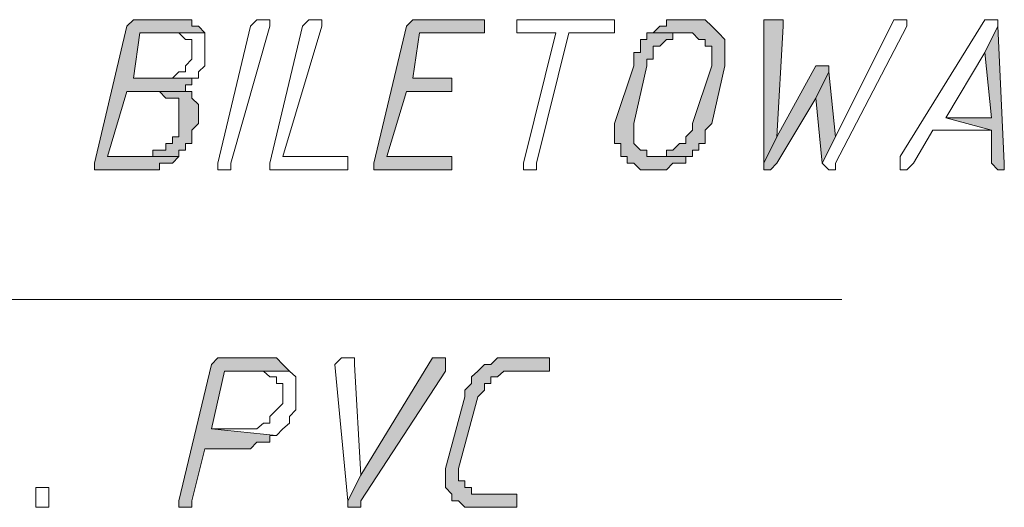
# Model space of a CAD drawing. Header units: inches. Extents: x -1441 to 3871, y -4351 to 2413.
# Tile 184 of 256: x -685 to -620, y 625 to 657. Entities that reach past the tile are written whole.
import ezdxf

# ---------------------------------------------------------------- set-up
doc = ezdxf.new("R2010")
doc.units = ezdxf.units.IN
doc.header["$MEASUREMENT"] = 0
doc.layers.add('at_Entity', color=7, linetype='Continuous')
doc.layers.add('at_Solid', color=7, linetype='Continuous')

msp = doc.modelspace()

# ---------------------------------------------------------------- hatches: boundary and pattern name
at = {"layer": 'at_Solid', "lineweight": 15}
for points in [[(-674.2402, 656.60324), (-676.77807, 656.60324), (-677.20264, 656.60324), (-677.62721, 656.1739), (-679.74051, 647.25318), (-679.74051, 646.82384), (-676.77807, 646.82384), (-676.35827, 646.82384), (-675.50913, 646.82384), (-675.50913, 647.25318), (-674.66477, 647.25318), (-674.2402, 647.68252), (-678.89615, 647.68252), (-677.62721, 651.92821), (-673.39583, 651.92821), (-673.81563, 651.92821), (-673.81563, 652.35755), (-673.39583, 652.35755), (-673.39583, 652.78689), (-677.20264, 652.78689), (-676.77807, 655.74456), (-672.54669, 655.74456), (-672.97126, 656.1739), (-673.39583, 656.1739), (-673.39583, 656.60324), (-673.81563, 656.60324)], [(-654.76727, 656.60324), (-658.57885, 656.60324), (-659.00342, 656.60324), (-659.42322, 656.1739), (-661.54129, 647.25318), (-661.54129, 646.82384), (-656.88534, 646.82384), (-656.46077, 646.82384), (-656.46077, 647.68252), (-656.88534, 647.68252), (-660.69215, 647.68252), (-659.42322, 651.92821), (-656.46077, 651.92821), (-656.46077, 652.78689), (-659.00342, 652.78689), (-658.57885, 655.74456), (-654.34747, 655.74456), (-654.34747, 656.60324)], [(-640.79942, 656.60324), (-641.22399, 656.60324), (-642.49293, 656.60324), (-642.49293, 656.1739), (-642.9175, 656.1739), (-643.34207, 655.74456), (-640.79942, 655.74456), (-640.37486, 655.31522), (-639.95506, 655.31522), (-639.95506, 654.88588), (-639.53049, 654.88588), (-639.53049, 653.59786), (-640.79942, 649.82921), (-640.79942, 649.39987), (-641.22399, 648.97054), (-641.22399, 648.5412), (-641.64379, 648.5412), (-642.07313, 648.11186), (-642.49293, 648.11186), (-642.49293, 647.68252), (-643.34207, 647.68252), (-640.79942, 647.68252), (-640.79942, 648.11186), (-640.37486, 648.11186), (-640.37486, 648.5412), (-639.95506, 648.5412), (-639.95506, 649.39987), (-639.53049, 649.82921), (-638.68135, 653.59786), (-638.68135, 655.31522), (-639.10592, 655.74456), (-639.53049, 656.1739), (-639.95506, 656.60324), (-640.37486, 656.60324)], [(-635.71891, 656.60324), (-636.14348, 656.60324), (-636.14348, 647.25318), (-635.29911, 648.97054), (-634.87454, 656.1739), (-634.87454, 656.60324), (-635.29911, 656.60324)], [(-620.9067, 656.1739), (-621.75106, 654.45654), (-621.3265, 650.21085), (-624.29371, 650.21085), (-621.3265, 649.39987), (-621.3265, 647.25318), (-620.9067, 646.82384), (-620.48213, 646.82384), (-620.48213, 647.25318)], [(-643.34207, 655.74456), (-643.76187, 655.74456), (-643.76187, 655.31522), (-644.18644, 655.31522), (-644.18644, 654.45654), (-644.611, 654.45654), (-644.611, 653.59786), (-645.87994, 649.82921), (-645.87994, 648.5412), (-645.45537, 648.5412), (-645.45537, 647.68252), (-645.03557, 647.68252), (-645.03557, 647.25318), (-644.611, 647.25318), (-644.18644, 646.82384), (-643.34207, 646.82384), (-642.49293, 646.82384), (-642.07313, 647.25318), (-641.64379, 647.25318), (-641.22399, 647.25318), (-641.22399, 647.68252), (-640.79942, 647.68252), (-643.34207, 647.68252), (-643.76187, 647.68252), (-643.76187, 648.11186), (-644.18644, 648.11186), (-644.611, 648.5412), (-644.611, 649.82921), (-643.76187, 653.59786), (-643.76187, 654.0272), (-643.34207, 654.0272), (-643.34207, 654.88588), (-642.9175, 654.88588), (-642.49293, 655.31522), (-642.07313, 655.31522), (-642.07313, 655.74456), (-641.22399, 655.74456)], [(-632.33667, 653.59786), (-632.75647, 653.59786), (-635.29911, 648.97054), (-636.14348, 647.25318), (-636.14348, 646.82384), (-635.71891, 646.82384), (-635.29911, 647.25318), (-632.75647, 651.49887), (-631.9121, 653.21623), (-631.9121, 653.59786)], [(-631.9121, 653.21623), (-632.75647, 651.49887), (-632.33667, 647.25318), (-631.48753, 648.97054)], [(-673.39583, 651.92821), (-675.50913, 651.92821), (-675.08457, 651.49887), (-674.66477, 651.49887), (-674.2402, 651.49887), (-674.2402, 648.97054), (-674.66477, 648.97054), (-674.66477, 648.5412), (-675.08457, 648.5412), (-675.08457, 648.11186), (-675.9337, 648.11186), (-675.9337, 647.68252), (-678.89615, 647.68252), (-674.2402, 647.68252), (-674.2402, 648.11186), (-673.81563, 648.11186), (-673.81563, 648.5412), (-673.39583, 648.5412), (-673.39583, 649.39987), (-672.97126, 649.82921), (-672.97126, 651.06953), (-673.39583, 651.49887)], [(-668.73511, 634.56381), (-671.27776, 634.56381), (-671.69755, 634.56381), (-672.12212, 634.13447), (-674.2402, 625.26146), (-674.2402, 624.83212), (-673.81563, 624.83212), (-673.39583, 624.83212), (-673.39583, 625.26146), (-672.54669, 628.64847), (-670.00882, 628.64847), (-669.58425, 628.64847), (-669.15968, 629.07781), (-668.73511, 629.07781), (-668.31531, 629.07781), (-668.31531, 629.50715), (-667.89074, 629.50715), (-672.12212, 629.93649), (-671.27776, 633.70513), (-667.04638, 633.70513), (-667.46618, 634.13447), (-667.89074, 634.56381), (-668.31531, 634.56381)], [(-657.30991, 634.56381), (-657.72971, 634.56381), (-662.39043, 626.93111), (-663.2348, 625.26146), (-663.2348, 624.83212), (-662.39043, 624.83212), (-662.39043, 625.26146), (-656.88534, 633.70513), (-656.88534, 634.56381)], [(-650.53589, 634.56381), (-652.65396, 634.56381), (-653.49833, 634.56381), (-653.9229, 634.13447), (-654.34747, 634.13447), (-654.76727, 633.70513), (-655.19184, 633.3235), (-655.19184, 632.89416), (-655.61641, 632.46482), (-655.61641, 632.03548), (-656.88534, 627.36045), (-656.88534, 626.12014), (-656.46077, 625.6908), (-656.46077, 625.26146), (-656.04098, 625.26146), (-655.61641, 624.83212), (-655.19184, 624.83212), (-652.65396, 624.83212), (-652.22939, 624.83212), (-652.22939, 625.6908), (-652.65396, 625.6908), (-654.76727, 625.6908), (-655.19184, 625.6908), (-655.19184, 626.12014), (-655.61641, 626.12014), (-655.61641, 626.54947), (-656.04098, 626.54947), (-656.04098, 627.36045), (-654.76727, 632.03548), (-654.34747, 632.46482), (-654.34747, 632.89416), (-653.9229, 632.89416), (-653.9229, 633.3235), (-653.49833, 633.3235), (-653.07853, 633.70513), (-650.11132, 633.70513), (-650.11132, 634.56381)]]:
    msp.add_hatch(color=7, dxfattribs=at).paths.add_polyline_path(points)

# ---------------------------------------------------------------- linework, layer by layer
at = {"layer": 'at_Entity', "color": 7, "lineweight": 15}
for p, q in [((-677.62721, 656.1739), (-679.74051, 647.25318)), ((-677.20264, 656.60324), (-677.62721, 656.1739)), ((-676.77807, 656.60324), (-677.20264, 656.60324)), ((-677.20264, 656.60324), (-677.20264, 656.60324)), ((-674.2402, 656.60324), (-676.77807, 656.60324)), ((-673.81563, 656.60324), (-674.2402, 656.60324)), ((-673.39583, 656.60324), (-673.81563, 656.60324)), ((-673.81563, 656.60324), (-673.81563, 656.60324)), ((-673.39583, 656.1739), (-673.39583, 656.60324)), ((-672.97126, 656.1739), (-673.39583, 656.1739)), ((-672.54669, 655.74456), (-672.97126, 656.1739)), ((-671.69755, 647.25318), (-669.58425, 656.1739)), ((-668.31531, 656.1739), (-670.85319, 647.25318)), ((-669.58425, 656.1739), (-669.15968, 656.60324)), ((-669.15968, 656.60324), (-668.73511, 656.60324)), ((-668.73511, 656.60324), (-668.31531, 656.60324)), ((-668.31531, 656.60324), (-668.31531, 656.1739)), ((-668.31531, 656.1739), (-668.31531, 656.1739)), ((-666.19724, 656.1739), (-668.31531, 647.25318)), ((-667.46618, 647.68252), (-664.9283, 656.1739)), ((-665.77267, 656.60324), (-666.19724, 656.1739)), ((-665.35287, 656.60324), (-665.77267, 656.60324)), ((-665.77267, 656.60324), (-665.77267, 656.60324)), ((-664.9283, 656.60324), (-665.35287, 656.60324)), ((-665.35287, 656.60324), (-665.35287, 656.60324)), ((-664.9283, 656.1739), (-664.9283, 656.60324)), ((-659.42322, 656.1739), (-661.54129, 647.25318)), ((-659.00342, 656.60324), (-659.42322, 656.1739)), ((-658.57885, 656.60324), (-659.00342, 656.60324)), ((-659.00342, 656.60324), (-659.00342, 656.60324)), ((-654.76727, 656.60324), (-658.57885, 656.60324)), ((-654.34747, 656.60324), (-654.76727, 656.60324)), ((-654.34747, 655.74456), (-654.34747, 656.60324)), ((-651.80483, 656.60324), (-652.22939, 656.60324)), ((-652.22939, 656.60324), (-652.22939, 655.74456)), ((-646.30451, 656.60324), (-651.80483, 656.60324)), ((-645.87994, 656.60324), (-646.30451, 656.60324)), ((-646.30451, 656.60324), (-646.30451, 656.60324)), ((-645.87994, 655.74456), (-645.87994, 656.60324)), ((-642.9175, 656.1739), (-643.34207, 655.74456)), ((-642.49293, 656.1739), (-642.9175, 656.1739)), ((-642.9175, 656.1739), (-642.9175, 656.1739)), ((-641.22399, 656.60324), (-642.49293, 656.60324)), ((-642.49293, 656.60324), (-642.49293, 656.1739)), ((-640.79942, 656.60324), (-641.22399, 656.60324)), ((-640.37486, 656.60324), (-640.79942, 656.60324)), ((-639.95506, 656.60324), (-640.37486, 656.60324)), ((-640.37486, 656.60324), (-640.37486, 656.60324)), ((-639.53049, 656.1739), (-639.95506, 656.60324)), ((-639.10592, 655.74456), (-639.53049, 656.1739)), ((-639.53049, 656.1739), (-639.53049, 656.1739)), ((-635.71891, 656.60324), (-636.14348, 656.60324)), ((-636.14348, 656.60324), (-636.14348, 647.25318)), ((-635.29911, 656.60324), (-635.71891, 656.60324)), ((-634.87454, 656.60324), (-635.29911, 656.60324)), ((-635.29911, 648.97054), (-634.87454, 656.1739)), ((-634.87454, 656.1739), (-634.87454, 656.60324)), ((-627.67595, 656.60324), (-631.48753, 648.97054)), ((-631.48753, 647.25318), (-626.83158, 656.1739)), ((-627.25615, 656.60324), (-627.67595, 656.60324)), ((-627.67595, 656.60324), (-627.67595, 656.60324)), ((-626.83158, 656.60324), (-627.25615, 656.60324)), ((-627.25615, 656.60324), (-627.25615, 656.60324)), ((-621.75106, 656.60324), (-627.25615, 647.68252)), ((-626.83158, 656.1739), (-626.83158, 656.60324)), ((-621.3265, 656.60324), (-621.75106, 656.60324)), ((-621.75106, 656.60324), (-621.75106, 656.60324)), ((-620.9067, 656.1739), (-621.75106, 654.45654)), ((-621.75106, 654.45654), (-620.9067, 656.1739)), ((-620.9067, 656.60324), (-621.3265, 656.60324)), ((-621.3265, 656.60324), (-621.3265, 656.60324)), ((-620.9067, 656.1739), (-620.9067, 656.60324)), ((-620.48213, 647.25318), (-620.9067, 656.1739)), ((-677.20264, 652.78689), (-676.77807, 655.74456)), ((-676.77807, 655.74456), (-672.54669, 655.74456)), ((-672.54669, 655.74456), (-674.66477, 655.74456)), ((-674.66477, 655.74456), (-674.2402, 655.74456)), ((-674.2402, 655.74456), (-674.2402, 655.74456)), ((-674.2402, 655.74456), (-673.81563, 655.31522)), ((-672.54669, 653.59786), (-672.54669, 655.74456)), ((-672.54669, 655.74456), (-672.54669, 655.74456)), ((-659.00342, 652.78689), (-658.57885, 655.74456)), ((-658.57885, 655.74456), (-654.34747, 655.74456)), ((-652.22939, 655.74456), (-651.80483, 655.74456)), ((-651.80483, 655.74456), (-649.68675, 655.74456)), ((-649.68675, 655.74456), (-651.80483, 647.25318)), ((-650.96046, 647.25318), (-648.84238, 655.74456)), ((-648.84238, 655.74456), (-646.30451, 655.74456)), ((-646.30451, 655.74456), (-645.87994, 655.74456)), ((-643.34207, 655.74456), (-643.76187, 655.74456)), ((-643.76187, 655.74456), (-643.76187, 655.31522)), ((-641.22399, 655.74456), (-643.34207, 655.74456)), ((-643.34207, 655.74456), (-640.79942, 655.74456)), ((-642.07313, 655.31522), (-642.07313, 655.74456)), ((-642.07313, 655.74456), (-641.22399, 655.74456)), ((-641.22399, 655.74456), (-641.22399, 655.74456)), ((-640.79942, 655.74456), (-640.79942, 655.74456)), ((-640.79942, 655.74456), (-640.37486, 655.31522)), ((-638.68135, 655.31522), (-639.10592, 655.74456)), ((-639.10592, 655.74456), (-639.10592, 655.74456)), ((-673.81563, 655.31522), (-673.39583, 655.31522)), ((-673.39583, 655.31522), (-673.39583, 654.0272)), ((-643.76187, 655.31522), (-644.18644, 655.31522)), ((-644.18644, 655.31522), (-644.18644, 654.45654)), ((-643.34207, 654.0272), (-643.34207, 654.88588)), ((-643.34207, 654.88588), (-642.9175, 654.88588)), ((-642.9175, 654.88588), (-642.49293, 655.31522)), ((-642.9175, 654.88588), (-642.9175, 654.88588)), ((-642.49293, 655.31522), (-642.07313, 655.31522)), ((-640.37486, 655.31522), (-639.95506, 655.31522)), ((-639.95506, 655.31522), (-639.95506, 654.88588)), ((-639.95506, 654.88588), (-639.53049, 654.88588)), ((-639.53049, 654.88588), (-639.53049, 653.59786)), ((-638.68135, 653.59786), (-638.68135, 655.31522)), ((-644.18644, 654.45654), (-644.611, 654.45654)), ((-644.611, 654.45654), (-644.611, 653.59786)), ((-624.29371, 650.21085), (-621.75106, 654.45654)), ((-621.75106, 654.45654), (-621.3265, 650.21085)), ((-673.39583, 654.0272), (-673.81563, 653.59786)), ((-673.81563, 653.59786), (-673.81563, 653.21623)), ((-672.97126, 653.21623), (-672.54669, 653.59786)), ((-644.611, 653.59786), (-645.87994, 649.82921)), ((-644.611, 649.82921), (-643.76187, 653.59786)), ((-643.76187, 653.59786), (-643.76187, 654.0272)), ((-643.76187, 654.0272), (-643.34207, 654.0272)), ((-639.53049, 653.59786), (-640.79942, 649.82921)), ((-639.53049, 649.82921), (-638.68135, 653.59786)), ((-632.75647, 653.59786), (-635.29911, 648.97054)), ((-632.33667, 653.59786), (-632.75647, 653.59786)), ((-631.9121, 653.59786), (-632.33667, 653.59786)), ((-631.9121, 653.21623), (-631.9121, 653.59786)), ((-674.2402, 653.21623), (-674.66477, 652.78689)), ((-673.81563, 653.21623), (-674.2402, 653.21623)), ((-674.2402, 653.21623), (-674.2402, 653.21623)), ((-672.97126, 652.78689), (-672.97126, 653.21623)), ((-631.9121, 653.21623), (-632.75647, 651.49887)), ((-632.75647, 651.49887), (-631.9121, 653.21623)), ((-631.48753, 648.97054), (-631.9121, 653.21623)), ((-674.66477, 652.78689), (-677.20264, 652.78689)), ((-677.20264, 652.78689), (-672.97126, 652.78689)), ((-673.39583, 652.78689), (-677.20264, 652.78689)), ((-673.81563, 651.92821), (-673.81563, 652.35755)), ((-673.81563, 652.35755), (-673.39583, 652.35755)), ((-673.39583, 652.35755), (-673.39583, 652.78689)), ((-656.46077, 652.78689), (-659.00342, 652.78689)), ((-656.46077, 651.92821), (-656.46077, 652.78689)), ((-678.89615, 647.68252), (-677.62721, 651.92821)), ((-677.62721, 651.92821), (-673.39583, 651.92821)), ((-673.39583, 651.92821), (-675.50913, 651.92821)), ((-675.50913, 651.92821), (-675.50913, 651.92821)), ((-675.50913, 651.92821), (-675.08457, 651.49887)), ((-673.39583, 651.92821), (-673.81563, 651.92821)), ((-673.39583, 651.49887), (-673.39583, 651.92821)), ((-660.69215, 647.68252), (-659.42322, 651.92821)), ((-659.42322, 651.92821), (-656.46077, 651.92821)), ((-675.08457, 651.49887), (-674.66477, 651.49887)), ((-674.66477, 651.49887), (-674.2402, 651.49887)), ((-674.2402, 651.49887), (-674.2402, 648.97054)), ((-672.97126, 651.06953), (-673.39583, 651.49887)), ((-673.39583, 651.49887), (-673.39583, 651.49887)), ((-672.97126, 649.82921), (-672.97126, 651.06953)), ((-635.29911, 647.25318), (-632.75647, 651.49887)), ((-632.75647, 651.49887), (-632.33667, 647.25318)), ((-673.39583, 649.39987), (-672.97126, 649.82921)), ((-645.87994, 649.82921), (-645.87994, 648.5412)), ((-644.611, 648.5412), (-644.611, 649.82921)), ((-640.79942, 649.82921), (-640.79942, 649.39987)), ((-639.95506, 649.39987), (-639.53049, 649.82921)), ((-621.3265, 650.21085), (-624.29371, 650.21085)), ((-624.29371, 650.21085), (-621.3265, 649.39987)), ((-621.3265, 649.39987), (-624.29371, 650.21085)), ((-673.39583, 648.5412), (-673.39583, 649.39987)), ((-640.79942, 649.39987), (-641.22399, 648.97054)), ((-639.95506, 648.5412), (-639.95506, 649.39987)), ((-626.40701, 647.25318), (-625.13808, 649.39987)), ((-625.13808, 649.39987), (-621.3265, 649.39987)), ((-621.3265, 649.39987), (-621.3265, 647.25318)), ((-674.66477, 648.5412), (-675.08457, 648.5412)), ((-675.08457, 648.5412), (-675.08457, 648.11186)), ((-674.2402, 648.97054), (-674.66477, 648.97054)), ((-674.66477, 648.97054), (-674.66477, 648.5412)), ((-673.81563, 648.11186), (-673.81563, 648.5412)), ((-673.81563, 648.5412), (-673.39583, 648.5412)), ((-645.87994, 648.5412), (-645.45537, 648.5412)), ((-645.45537, 648.5412), (-645.45537, 647.68252)), ((-644.18644, 648.11186), (-644.611, 648.5412)), ((-641.64379, 648.5412), (-642.07313, 648.11186)), ((-641.22399, 648.5412), (-641.64379, 648.5412)), ((-641.22399, 648.97054), (-641.22399, 648.5412)), ((-640.37486, 648.11186), (-640.37486, 648.5412)), ((-640.37486, 648.5412), (-639.95506, 648.5412)), ((-635.29911, 648.97054), (-636.14348, 647.25318)), ((-636.14348, 647.25318), (-635.29911, 648.97054)), ((-632.33667, 647.25318), (-631.48753, 648.97054)), ((-631.48753, 648.97054), (-632.33667, 647.25318)), ((-675.08457, 648.11186), (-675.9337, 648.11186)), ((-675.9337, 648.11186), (-675.9337, 647.68252)), ((-674.2402, 647.68252), (-674.2402, 648.11186)), ((-674.2402, 648.11186), (-673.81563, 648.11186)), ((-643.76187, 648.11186), (-644.18644, 648.11186)), ((-644.18644, 648.11186), (-644.18644, 648.11186)), ((-643.76187, 647.68252), (-643.76187, 648.11186)), ((-642.07313, 648.11186), (-642.49293, 648.11186)), ((-642.49293, 648.11186), (-642.49293, 647.68252)), ((-640.79942, 647.68252), (-640.79942, 648.11186)), ((-640.79942, 648.11186), (-640.37486, 648.11186)), ((-679.74051, 647.25318), (-679.74051, 646.82384)), ((-675.9337, 647.68252), (-678.89615, 647.68252)), ((-678.89615, 647.68252), (-674.2402, 647.68252)), ((-674.2402, 647.68252), (-678.89615, 647.68252)), ((-675.50913, 646.82384), (-675.50913, 647.25318)), ((-675.50913, 647.25318), (-674.66477, 647.25318)), ((-674.66477, 647.25318), (-674.2402, 647.68252)), ((-674.66477, 647.25318), (-674.66477, 647.25318)), ((-671.69755, 646.82384), (-671.69755, 647.25318)), ((-670.85319, 647.25318), (-670.85319, 646.82384)), ((-668.31531, 647.25318), (-668.31531, 646.82384)), ((-663.65937, 647.68252), (-667.46618, 647.68252)), ((-663.2348, 647.68252), (-663.65937, 647.68252)), ((-663.2348, 646.82384), (-663.2348, 647.68252)), ((-661.54129, 647.25318), (-661.54129, 646.82384)), ((-656.88534, 647.68252), (-660.69215, 647.68252)), ((-656.46077, 647.68252), (-656.88534, 647.68252)), ((-656.46077, 646.82384), (-656.46077, 647.68252)), ((-651.80483, 647.25318), (-651.80483, 646.82384)), ((-650.96046, 646.82384), (-650.96046, 647.25318)), ((-645.45537, 647.68252), (-645.03557, 647.68252)), ((-645.03557, 647.68252), (-645.03557, 647.25318)), ((-645.03557, 647.25318), (-644.611, 647.25318)), ((-644.611, 647.25318), (-644.611, 647.25318)), ((-644.611, 647.25318), (-644.18644, 646.82384)), ((-643.34207, 647.68252), (-643.76187, 647.68252)), ((-640.79942, 647.68252), (-643.34207, 647.68252)), ((-642.49293, 647.68252), (-643.34207, 647.68252)), ((-643.34207, 647.68252), (-640.79942, 647.68252)), ((-642.49293, 646.82384), (-642.07313, 647.25318)), ((-642.07313, 647.25318), (-641.64379, 647.25318)), ((-641.64379, 647.25318), (-641.22399, 647.25318)), ((-641.22399, 647.25318), (-641.22399, 647.68252)), ((-641.22399, 647.68252), (-640.79942, 647.68252)), ((-636.14348, 647.25318), (-636.14348, 646.82384)), ((-635.71891, 646.82384), (-635.29911, 647.25318)), ((-632.33667, 647.25318), (-632.33667, 647.25318)), ((-632.33667, 647.25318), (-631.9121, 646.82384)), ((-631.48753, 646.82384), (-631.48753, 647.25318)), ((-627.25615, 647.68252), (-627.25615, 646.82384)), ((-626.83158, 646.82384), (-626.40701, 647.25318)), ((-621.3265, 647.25318), (-620.9067, 646.82384)), ((-620.48213, 646.82384), (-620.48213, 647.25318)), ((-679.74051, 646.82384), (-676.77807, 646.82384)), ((-676.77807, 646.82384), (-676.35827, 646.82384)), ((-676.35827, 646.82384), (-675.50913, 646.82384)), ((-671.27776, 646.82384), (-671.69755, 646.82384)), ((-670.85319, 646.82384), (-671.27776, 646.82384)), ((-668.31531, 646.82384), (-663.65937, 646.82384)), ((-663.65937, 646.82384), (-663.2348, 646.82384)), ((-661.54129, 646.82384), (-656.88534, 646.82384)), ((-656.88534, 646.82384), (-656.46077, 646.82384)), ((-651.80483, 646.82384), (-651.38026, 646.82384)), ((-651.38026, 646.82384), (-650.96046, 646.82384)), ((-644.18644, 646.82384), (-643.34207, 646.82384)), ((-643.34207, 646.82384), (-642.49293, 646.82384)), ((-642.49293, 646.82384), (-642.49293, 646.82384)), ((-636.14348, 646.82384), (-635.71891, 646.82384)), ((-635.71891, 646.82384), (-635.71891, 646.82384)), ((-631.9121, 646.82384), (-631.48753, 646.82384)), ((-627.25615, 646.82384), (-626.83158, 646.82384)), ((-626.83158, 646.82384), (-626.83158, 646.82384)), ((-620.9067, 646.82384), (-620.48213, 646.82384)), ((-769.05743, 638.38016), (-631.06773, 638.38016)), ((-671.69755, 634.56381), (-672.12212, 634.13447)), ((-671.27776, 634.56381), (-671.69755, 634.56381)), ((-671.69755, 634.56381), (-671.69755, 634.56381)), ((-668.73511, 634.56381), (-671.27776, 634.56381)), ((-668.31531, 634.56381), (-668.73511, 634.56381)), ((-667.89074, 634.56381), (-668.31531, 634.56381)), ((-668.31531, 634.56381), (-668.31531, 634.56381)), ((-667.46618, 634.13447), (-667.89074, 634.56381)), ((-663.65937, 634.56381), (-664.08393, 634.13447)), ((-663.2348, 634.56381), (-663.65937, 634.56381)), ((-663.65937, 634.56381), (-663.65937, 634.56381)), ((-662.81023, 634.56381), (-663.2348, 634.56381)), ((-663.2348, 634.56381), (-663.2348, 634.56381)), ((-662.81023, 634.13447), (-662.81023, 634.56381)), ((-657.72971, 634.56381), (-662.39043, 626.93111)), ((-657.30991, 634.56381), (-657.72971, 634.56381)), ((-657.72971, 634.56381), (-657.72971, 634.56381)), ((-656.88534, 634.56381), (-657.30991, 634.56381)), ((-656.88534, 633.70513), (-656.88534, 634.56381)), ((-653.49833, 634.56381), (-653.9229, 634.13447)), ((-652.65396, 634.56381), (-653.49833, 634.56381)), ((-653.49833, 634.56381), (-653.49833, 634.56381)), ((-650.53589, 634.56381), (-652.65396, 634.56381)), ((-650.11132, 634.56381), (-650.53589, 634.56381)), ((-650.11132, 633.70513), (-650.11132, 634.56381)), ((-672.12212, 634.13447), (-674.2402, 625.26146)), ((-672.12212, 629.93649), (-671.27776, 633.70513)), ((-671.27776, 633.70513), (-667.04638, 633.70513)), ((-667.04638, 633.70513), (-669.15968, 633.70513)), ((-669.15968, 633.70513), (-668.73511, 633.70513)), ((-668.73511, 633.70513), (-668.73511, 633.70513)), ((-668.73511, 633.70513), (-668.31531, 633.3235)), ((-667.04638, 633.70513), (-667.46618, 634.13447)), ((-667.46618, 634.13447), (-667.46618, 634.13447)), ((-666.62181, 633.3235), (-667.04638, 633.70513)), ((-667.04638, 633.70513), (-667.04638, 633.70513)), ((-664.08393, 634.13447), (-663.2348, 625.26146)), ((-662.39043, 626.93111), (-662.81023, 634.13447)), ((-662.39043, 625.26146), (-656.88534, 633.70513)), ((-654.76727, 633.70513), (-655.19184, 633.3235)), ((-654.34747, 634.13447), (-654.76727, 633.70513)), ((-654.76727, 633.70513), (-654.76727, 633.70513)), ((-653.9229, 634.13447), (-654.34747, 634.13447)), ((-654.34747, 634.13447), (-654.34747, 634.13447)), ((-653.49833, 633.3235), (-653.07853, 633.70513)), ((-653.07853, 633.70513), (-650.11132, 633.70513)), ((-668.31531, 633.3235), (-667.89074, 633.3235)), ((-667.89074, 633.3235), (-667.89074, 632.89416)), ((-666.62181, 631.1768), (-666.62181, 633.3235)), ((-655.19184, 633.3235), (-655.19184, 632.89416)), ((-653.9229, 632.89416), (-653.9229, 633.3235)), ((-653.9229, 633.3235), (-653.49833, 633.3235)), ((-667.89074, 632.89416), (-667.46618, 632.89416)), ((-667.46618, 632.89416), (-667.46618, 631.60614)), ((-655.19184, 632.89416), (-655.61641, 632.46482)), ((-655.61641, 632.46482), (-655.61641, 632.03548)), ((-654.76727, 632.03548), (-654.34747, 632.46482)), ((-654.34747, 632.46482), (-654.34747, 632.89416)), ((-654.34747, 632.89416), (-653.9229, 632.89416)), ((-655.61641, 632.03548), (-656.88534, 627.36045)), ((-656.04098, 627.36045), (-654.76727, 632.03548)), ((-667.89074, 631.1768), (-668.31531, 630.74746)), ((-667.46618, 631.60614), (-667.89074, 631.1768)), ((-667.89074, 631.1768), (-667.89074, 631.1768)), ((-667.04638, 630.74746), (-666.62181, 631.1768)), ((-668.31531, 630.74746), (-668.31531, 630.31812)), ((-667.04638, 630.31812), (-667.04638, 630.74746)), ((-670.00882, 629.93649), (-672.12212, 629.93649)), ((-672.12212, 629.93649), (-667.89074, 629.50715)), ((-667.89074, 629.50715), (-672.12212, 629.93649)), ((-669.15968, 629.93649), (-670.00882, 629.93649)), ((-668.73511, 630.31812), (-669.15968, 629.93649)), ((-668.31531, 630.31812), (-668.73511, 630.31812)), ((-668.73511, 630.31812), (-668.73511, 630.31812)), ((-667.89074, 629.50715), (-667.46618, 629.93649)), ((-667.46618, 629.93649), (-667.04638, 630.31812)), ((-667.46618, 629.93649), (-667.46618, 629.93649)), ((-668.31531, 629.07781), (-668.31531, 629.50715)), ((-668.31531, 629.50715), (-667.89074, 629.50715)), ((-667.89074, 629.50715), (-667.89074, 629.50715)), ((-673.39583, 625.26146), (-672.54669, 628.64847)), ((-672.54669, 628.64847), (-670.00882, 628.64847)), ((-670.00882, 628.64847), (-669.58425, 628.64847)), ((-669.58425, 628.64847), (-669.15968, 629.07781)), ((-669.15968, 629.07781), (-668.73511, 629.07781)), ((-668.73511, 629.07781), (-668.31531, 629.07781)), ((-656.88534, 627.36045), (-656.88534, 626.12014)), ((-656.04098, 626.54947), (-656.04098, 627.36045)), ((-662.39043, 626.93111), (-663.2348, 625.26146)), ((-663.2348, 625.26146), (-662.39043, 626.93111)), ((-655.61641, 626.54947), (-656.04098, 626.54947)), ((-655.61641, 626.12014), (-655.61641, 626.54947)), ((-683.55209, 625.26146), (-683.55209, 626.12014)), ((-683.55209, 626.12014), (-683.12752, 626.12014)), ((-683.12752, 626.12014), (-682.70773, 626.12014)), ((-682.70773, 626.12014), (-682.70773, 624.83212)), ((-656.88534, 626.12014), (-656.46077, 625.6908)), ((-655.19184, 626.12014), (-655.61641, 626.12014)), ((-655.19184, 625.6908), (-655.19184, 626.12014)), ((-683.55209, 624.83212), (-683.55209, 625.26146)), ((-683.55209, 625.26146), (-683.55209, 625.26146)), ((-674.2402, 625.26146), (-674.2402, 624.83212)), ((-673.39583, 624.83212), (-673.39583, 625.26146)), ((-663.2348, 625.26146), (-663.2348, 624.83212)), ((-662.39043, 624.83212), (-662.39043, 625.26146)), ((-656.46077, 625.6908), (-656.46077, 625.26146)), ((-656.46077, 625.26146), (-656.04098, 625.26146)), ((-656.04098, 625.26146), (-656.04098, 625.26146)), ((-656.04098, 625.26146), (-655.61641, 624.83212)), ((-654.76727, 625.6908), (-655.19184, 625.6908)), ((-652.65396, 625.6908), (-654.76727, 625.6908)), ((-652.22939, 625.6908), (-652.65396, 625.6908)), ((-652.22939, 624.83212), (-652.22939, 625.6908)), ((-683.12752, 624.83212), (-683.55209, 624.83212)), ((-682.70773, 624.83212), (-683.12752, 624.83212)), ((-674.2402, 624.83212), (-673.81563, 624.83212)), ((-673.81563, 624.83212), (-673.39583, 624.83212)), ((-663.2348, 624.83212), (-662.39043, 624.83212)), ((-655.61641, 624.83212), (-655.19184, 624.83212)), ((-655.19184, 624.83212), (-652.65396, 624.83212)), ((-652.65396, 624.83212), (-652.22939, 624.83212))]:
    msp.add_line(p, q, dxfattribs=at)

doc.saveas('drawing.dxf')
